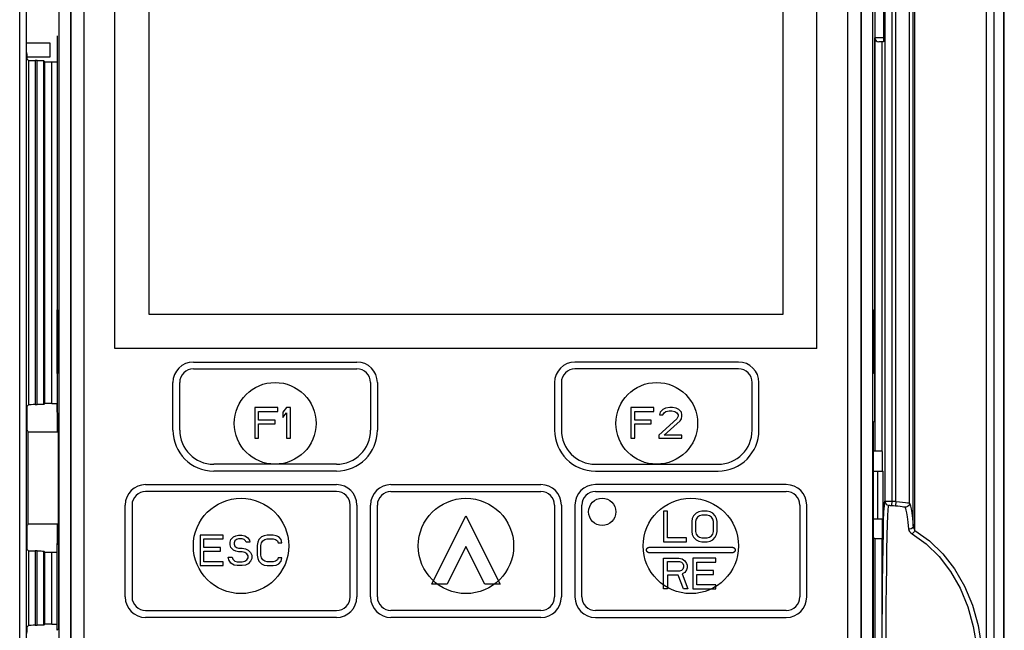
# Model space of a CAD drawing. Extents: x 28 to 410, y 36 to 287.
# Tile 13 of 40: x 93 to 111, y 213 to 224. Entities that reach past the tile are written whole.
import ezdxf

# ---------------------------------------------------------------- set-up
doc = ezdxf.new("R2010")
doc.units = 0
doc.header["$LTSCALE"] = 23.1
doc.layers.get('0').update_dxf_attribs({"linetype": 'CONTINUOUS'})
doc.layers.add('ALL_CURVE', color=7, linetype='CONTINUOUS')

msp = doc.modelspace()

# ---------------------------------------------------------------- linework, layer by layer
at = {"color": 7, "linetype": 'CONTINUOUS'}
for p, q in [((92.943, 207), (92.943, 229.06)), ((93.068, 207), (93.068, 229.06)), ((93.668, 207.6), (93.668, 229.02)), ((93.878, 207.56), (93.878, 229.06)), ((93.885, 207.56), (93.885, 229.06)), ((94.128, 207.56), (94.128, 229.06)), ((94.69, 218.185), (94.69, 229.06)), ((107.565, 218.185), (107.565, 229.06)), ((108.128, 229.06), (108.128, 207.56)), ((108.371, 229.06), (108.371, 207.56)), ((108.378, 229.06), (108.378, 207.56)), ((108.588, 229.02), (108.588, 207.6)), ((108.813, 229.06), (108.813, 215.38)), ((108.938, 229.06), (108.938, 215.379)), ((109.016, 215.373), (109.016, 229.074)), ((109.265, 215.345), (109.265, 229.074)), ((110.996, 206.011), (110.996, 229.135)), ((111.003, 152.135), (111.003, 229.135)), ((109.333, 214.928), (109.333, 226.885)), ((109.363, 214.846), (109.363, 226.885)), ((110.678, 199.26), (110.678, 226.885)), ((110.82, 199.26), (110.82, 226.885)), ((95.315, 218.81), (95.315, 225.435)), ((106.94, 225.435), (106.94, 218.81)), ((108.628, 224.485), (108.628, 223.885)), ((108.788, 224.485), (108.788, 223.885)), ((93.503, 223.785), (93.077, 223.785)), ((93.503, 223.535), (93.503, 223.785)), ((93.629, 223.921), (93.629, 217.159)), ((108.627, 216.859), (108.627, 223.885)), ((108.788, 223.885), (108.628, 223.885)), ((108.63, 223.867), (108.63, 216.302)), ((108.786, 223.81), (108.703, 223.81)), ((108.755, 223.81), (108.755, 216.299)), ((93.077, 223.535), (93.503, 223.535)), ((93.079, 223.493), (93.102, 223.47)), ((93.102, 223.47), (93.102, 217.15)), ((93.227, 223.468), (93.227, 217.153)), ((93.261, 223.468), (93.227, 223.468)), ((93.261, 217.153), (93.261, 223.468)), ((93.386, 217.155), (93.386, 223.466)), ((93.406, 223.446), (93.386, 223.466)), ((93.406, 217.174), (93.406, 223.446)), ((93.531, 217.177), (93.531, 223.444)), ((93.531, 223.444), (93.629, 223.444)), ((93.632, 217.726), (93.632, 218.894)), ((93.632, 218.894), (93.644, 218.893)), ((93.644, 217.727), (93.644, 218.894)), ((108.612, 218.893), (108.624, 218.894)), ((108.612, 217.727), (108.612, 218.893)), ((108.624, 218.894), (108.624, 217.726)), ((106.94, 218.81), (95.315, 218.81)), ((107.565, 218.185), (94.69, 218.185)), ((93.644, 217.727), (93.632, 217.726)), ((108.624, 217.726), (108.612, 217.727)), ((93.102, 217.15), (93.083, 217.132)), ((93.227, 217.153), (93.261, 217.153)), ((93.406, 217.174), (93.386, 217.155)), ((93.531, 217.177), (93.629, 217.177)), ((93.635, 217.159), (93.629, 217.159)), ((93.632, 217.015), (93.632, 217.156)), ((93.635, 217.153), (93.632, 217.156)), ((93.635, 216.823), (93.635, 217.159)), ((93.081, 216.806), (93.081, 217.007)), ((93.628, 217.01), (93.635, 217.018)), ((93.635, 217.018), (93.628, 217.011)), ((93.628, 217.01), (93.628, 216.653)), ((93.634, 217.005), (93.628, 217.01)), ((93.634, 217.005), (93.635, 217.006)), ((93.634, 217.005), (93.634, 216.653)), ((93.648, 216.81), (93.635, 216.823)), ((93.648, 216.81), (93.648, 214.81)), ((108.627, 216.859), (108.595, 216.826)), ((108.595, 216.826), (108.595, 207.794)), ((93.096, 216.655), (93.083, 216.681)), ((93.096, 214.966), (93.096, 216.655)), ((93.096, 216.655), (93.648, 216.653)), ((108.63, 216.302), (108.595, 216.302)), ((108.755, 216.299), (108.748, 216.3)), ((108.77, 216.285), (108.755, 216.299)), ((108.77, 215.935), (108.77, 216.285)), ((108.595, 215.935), (108.783, 215.935)), ((108.68, 215.935), (108.68, 215.06)), ((108.783, 215.06), (108.783, 215.935)), ((108.938, 215.379), (108.934, 215.304)), ((109.016, 215.373), (109.009, 215.298)), ((93.096, 214.966), (93.083, 214.94)), ((93.096, 214.966), (93.648, 214.968)), ((93.628, 214.968), (93.628, 214.61)), ((93.634, 214.968), (93.634, 214.616)), ((108.595, 215.06), (108.783, 215.06)), ((108.77, 214.711), (108.77, 215.06)), ((93.081, 214.614), (93.081, 214.815)), ((93.648, 214.81), (93.635, 214.798)), ((93.635, 214.609), (93.635, 214.798)), ((93.628, 214.61), (93.634, 214.616)), ((93.628, 214.61), (93.645, 214.593)), ((93.628, 214.61), (93.659, 214.579)), ((93.632, 213.015), (93.632, 214.606)), ((93.634, 214.616), (93.635, 214.614)), ((93.646, 214.599), (93.635, 214.609)), ((93.635, 214.609), (93.657, 214.609)), ((93.645, 214.593), (93.659, 214.579)), ((93.659, 214.586), (93.646, 214.599)), ((93.657, 214.609), (93.657, 214.609)), ((108.63, 214.694), (108.595, 214.694)), ((108.63, 214.694), (108.63, 209.927)), ((108.755, 214.696), (108.77, 214.711)), ((108.755, 214.696), (108.755, 209.924)), ((93.083, 214.489), (93.102, 214.47)), ((93.102, 214.47), (93.102, 213.1)), ((93.227, 214.468), (93.227, 213.103)), ((93.261, 214.468), (93.227, 214.468)), ((93.261, 213.103), (93.261, 214.468)), ((93.386, 213.105), (93.386, 214.466)), ((93.406, 214.446), (93.386, 214.466)), ((93.406, 213.124), (93.406, 214.446)), ((93.531, 213.127), (93.531, 214.444)), ((93.531, 214.444), (93.632, 214.444)), ((93.661, 213.248), (93.661, 214.373)), ((93.406, 213.124), (93.386, 213.105)), ((93.531, 213.127), (93.632, 213.127)), ((93.102, 213.1), (93.079, 213.077)), ((93.227, 213.103), (93.261, 213.103)), ((93.643, 213.025), (93.629, 213.011)), ((93.659, 213.041), (93.643, 213.025)), ((93.657, 213.011), (93.657, 213.011))]:
    msp.add_line(p, q, dxfattribs=at)
for points in [[(108.788, 223.885), (108.788, 223.866), (108.788, 223.848), (108.787, 223.832), (108.787, 223.82), (108.786, 223.813), (108.786, 223.81)], [(93.079, 223.493), (93.078, 223.5), (93.077, 223.518), (93.077, 223.546), (93.077, 223.58), (93.076, 223.618)], [(93.102, 223.47), (93.108, 223.47), (93.126, 223.469), (93.154, 223.468), (93.189, 223.468), (93.227, 223.468)], [(93.261, 223.468), (93.299, 223.468), (93.334, 223.468), (93.361, 223.467), (93.379, 223.467), (93.386, 223.466)], [(93.406, 223.446), (93.412, 223.446), (93.43, 223.445), (93.458, 223.444), (93.493, 223.444), (93.531, 223.444)], [(93.081, 217.007), (93.081, 217.045), (93.081, 217.079), (93.082, 217.107), (93.082, 217.125), (93.083, 217.132)], [(93.227, 217.153), (93.189, 217.153), (93.154, 217.152), (93.126, 217.152), (93.108, 217.151), (93.102, 217.15)], [(93.386, 217.155), (93.379, 217.154), (93.361, 217.154), (93.334, 217.153), (93.299, 217.153), (93.261, 217.153)], [(93.531, 217.177), (93.493, 217.177), (93.458, 217.176), (93.43, 217.176), (93.412, 217.175), (93.406, 217.174)], [(93.083, 216.681), (93.082, 216.688), (93.082, 216.707), (93.081, 216.734), (93.081, 216.768), (93.081, 216.806)], [(108.748, 216.3), (108.73, 216.301), (108.703, 216.301), (108.668, 216.302), (108.63, 216.302)], [(108.79, 215.023), (108.796, 215.185), (108.803, 215.294), (108.808, 215.355), (108.813, 215.38)], [(108.813, 215.38), (108.819, 215.352), (108.834, 215.328), (108.857, 215.312), (108.885, 215.305)], [(108.813, 215.38), (108.818, 215.38), (108.831, 215.38), (108.851, 215.38), (108.876, 215.38), (108.906, 215.38), (108.938, 215.379)], [(108.835, 212.682), (108.836, 213.085), (108.839, 213.474), (108.842, 213.84), (108.846, 214.178), (108.851, 214.483), (108.856, 214.745), (108.862, 214.957), (108.869, 215.115), (108.875, 215.221), (108.88, 215.281), (108.885, 215.305)], [(108.885, 215.305), (108.887, 215.305), (108.892, 215.306), (108.899, 215.306), (108.91, 215.305), (108.921, 215.305), (108.934, 215.304)], [(108.934, 215.304), (108.972, 215.301), (109.009, 215.298)], [(109.009, 215.298), (109.052, 215.294), (109.092, 215.29), (109.127, 215.285), (109.154, 215.279), (109.172, 215.275), (109.18, 215.271)], [(109.016, 215.373), (109.078, 215.369), (109.137, 215.364), (109.188, 215.359), (109.228, 215.354), (109.254, 215.349), (109.265, 215.345)], [(109.265, 215.345), (109.261, 215.319), (109.248, 215.297), (109.229, 215.281), (109.205, 215.271), (109.18, 215.271)], [(109.265, 215.345), (109.275, 215.323), (109.285, 215.289), (109.296, 215.238), (109.307, 215.165), (109.32, 215.064), (109.333, 214.928)], [(109.18, 215.271), (109.189, 215.25), (109.199, 215.216), (109.209, 215.166), (109.221, 215.095), (109.233, 214.997), (109.246, 214.865)], [(93.081, 214.815), (93.081, 214.852), (93.081, 214.887), (93.082, 214.914), (93.082, 214.932), (93.083, 214.94)], [(108.791, 209.565), (108.785, 209.769), (108.779, 210.028), (108.774, 210.333), (108.77, 210.674), (108.766, 211.045), (108.764, 211.439), (108.762, 211.851), (108.762, 212.27), (108.762, 212.691), (108.764, 213.105), (108.766, 213.503), (108.769, 213.879), (108.773, 214.225), (108.778, 214.537), (108.784, 214.806), (108.79, 215.023)], [(109.333, 214.928), (109.328, 214.907), (109.315, 214.888), (109.295, 214.873), (109.271, 214.865), (109.246, 214.865)], [(109.333, 214.928), (109.336, 214.907), (109.342, 214.886), (109.352, 214.865), (109.363, 214.846)], [(109.246, 214.865), (109.252, 214.844), (109.265, 214.823), (109.286, 214.802), (109.311, 214.784)], [(109.363, 214.846), (109.349, 214.82), (109.33, 214.798), (109.311, 214.784)], [(109.311, 214.784), (109.57, 214.597), (109.807, 214.365), (110.015, 214.092), (110.192, 213.782), (110.332, 213.443), (110.434, 213.079), (110.496, 212.699), (110.517, 212.31), (110.496, 211.922), (110.434, 211.541), (110.332, 211.178), (110.192, 210.839), (110.016, 210.529), (109.807, 210.256), (109.57, 210.024), (109.311, 209.837)], [(109.363, 214.846), (109.631, 214.654), (109.875, 214.416), (110.09, 214.137), (110.272, 213.819), (110.417, 213.471), (110.522, 213.098), (110.586, 212.709), (110.607, 212.31), (110.586, 211.912), (110.522, 211.522), (110.417, 211.15), (110.272, 210.802), (110.09, 210.484), (109.875, 210.204), (109.631, 209.967), (109.363, 209.775)], [(93.083, 214.489), (93.082, 214.496), (93.082, 214.514), (93.081, 214.541), (93.081, 214.576), (93.081, 214.614)], [(93.659, 214.564), (93.658, 214.598), (93.657, 214.609)], [(93.661, 214.373), (93.661, 214.446), (93.66, 214.512), (93.659, 214.564)], [(108.63, 214.694), (108.668, 214.694), (108.703, 214.694), (108.73, 214.695), (108.748, 214.696), (108.755, 214.696)], [(93.102, 214.47), (93.108, 214.47), (93.126, 214.469), (93.154, 214.468), (93.189, 214.468), (93.227, 214.468)], [(93.261, 214.468), (93.299, 214.468), (93.334, 214.468), (93.361, 214.467), (93.379, 214.467), (93.386, 214.466)], [(93.406, 214.446), (93.412, 214.446), (93.43, 214.445), (93.458, 214.444), (93.493, 214.444), (93.531, 214.444)], [(93.531, 213.127), (93.493, 213.127), (93.458, 213.126), (93.43, 213.126), (93.412, 213.125), (93.406, 213.124)], [(93.659, 213.056), (93.66, 213.109), (93.661, 213.175), (93.661, 213.248)], [(93.076, 212.952), (93.077, 212.991), (93.077, 213.025), (93.077, 213.053), (93.078, 213.071), (93.079, 213.077)], [(93.227, 213.103), (93.189, 213.103), (93.154, 213.102), (93.126, 213.102), (93.108, 213.101), (93.102, 213.1)], [(93.386, 213.105), (93.379, 213.104), (93.361, 213.104), (93.334, 213.103), (93.299, 213.103), (93.261, 213.103)], [(93.657, 213.011), (93.658, 213.023), (93.659, 213.056)]]:
    msp.add_lwpolyline(points, dxfattribs=at)
for centre, radius in [((97.628, 216.81), 0.75), ((104.628, 216.81), 0.75), ((97.003, 214.56), 0.875), ((101.128, 214.56), 0.875), ((105.253, 214.56), 0.875)]:
    msp.add_circle(centre, radius, dxfattribs=at)
for centre, radius, start, end in [((108.703, 223.885), 0.075, 180, 270), ((108.753, 212.31), 3.074, 85.0966, 86.5455)]:
    msp.add_arc(centre, radius, start, end, dxfattribs=at)
at = {"layer": 'ALL_CURVE', "linetype": 'CONTINUOUS'}
for p, q in [((96.128, 217.935), (99.128, 217.935)), ((96.128, 217.81), (99.128, 217.81)), ((106.128, 217.935), (103.128, 217.935)), ((106.128, 217.81), (103.128, 217.81)), ((95.753, 216.685), (95.753, 217.56)), ((95.878, 216.685), (95.878, 217.56)), ((99.378, 217.56), (99.378, 216.685)), ((99.503, 217.56), (99.503, 216.685)), ((102.753, 217.56), (102.753, 216.685)), ((102.878, 217.56), (102.878, 216.685)), ((106.378, 216.685), (106.378, 217.56)), ((106.503, 216.685), (106.503, 217.56)), ((97.253, 217.098), (97.253, 216.535)), ((97.675, 217.098), (97.253, 217.098)), ((97.675, 217.026), (97.675, 217.098)), ((97.839, 217.098), (97.769, 217.014)), ((97.909, 217.098), (97.839, 217.098)), ((97.909, 216.535), (97.909, 217.098)), ((104.153, 217.098), (104.153, 216.535)), ((104.575, 217.098), (104.153, 217.098)), ((104.575, 217.026), (104.575, 217.098)), ((104.786, 217.086), (104.739, 217.062)), ((104.868, 217.098), (104.786, 217.086)), ((104.915, 217.098), (104.868, 217.098)), ((104.985, 217.086), (104.915, 217.098)), ((105.032, 217.062), (104.985, 217.086)), ((97.323, 216.87), (97.323, 217.026)), ((97.323, 217.026), (97.675, 217.026)), ((97.769, 217.014), (97.769, 216.918)), ((97.769, 216.918), (97.839, 217.002)), ((97.839, 217.002), (97.839, 216.535)), ((104.223, 216.87), (104.223, 217.026)), ((104.223, 217.026), (104.575, 217.026)), ((104.692, 217.014), (104.68, 216.966)), ((104.68, 216.966), (104.739, 216.966)), ((104.739, 217.062), (104.692, 217.014)), ((104.739, 216.966), (104.762, 217.002)), ((104.762, 217.002), (104.797, 217.026)), ((104.797, 217.026), (104.856, 217.038)), ((104.856, 217.038), (104.903, 217.038)), ((104.903, 217.038), (104.962, 217.026)), ((104.962, 217.026), (104.997, 217.002)), ((104.997, 217.002), (105.02, 216.966)), ((105.02, 216.942), (104.997, 216.894)), ((105.02, 216.966), (105.02, 216.942)), ((105.079, 217.014), (105.032, 217.062)), ((105.09, 216.966), (105.079, 217.014)), ((105.079, 216.894), (105.09, 216.942)), ((105.09, 216.942), (105.09, 216.966)), ((97.628, 216.87), (97.323, 216.87)), ((97.323, 216.535), (97.323, 216.799)), ((97.323, 216.799), (97.628, 216.799)), ((97.628, 216.799), (97.628, 216.87)), ((104.528, 216.87), (104.223, 216.87)), ((104.223, 216.535), (104.223, 216.799)), ((104.223, 216.799), (104.528, 216.799)), ((104.528, 216.799), (104.528, 216.87)), ((104.997, 216.894), (104.669, 216.595)), ((104.762, 216.595), (105.055, 216.858)), ((105.055, 216.858), (105.079, 216.894)), ((104.669, 216.595), (104.669, 216.535)), ((105.09, 216.595), (104.762, 216.595)), ((105.09, 216.535), (105.09, 216.595)), ((97.253, 216.535), (97.323, 216.535)), ((97.839, 216.535), (97.909, 216.535)), ((104.153, 216.535), (104.223, 216.535)), ((104.669, 216.535), (105.09, 216.535)), ((98.753, 216.06), (96.503, 216.06)), ((103.503, 216.06), (105.753, 216.06)), ((98.753, 215.935), (96.503, 215.935)), ((103.503, 215.935), (105.753, 215.935)), ((95.253, 215.685), (98.753, 215.685)), ((99.753, 215.685), (102.503, 215.685)), ((107.003, 215.685), (103.503, 215.685)), ((98.753, 215.56), (95.253, 215.56)), ((99.753, 215.56), (102.503, 215.56)), ((103.503, 215.56), (107.003, 215.56)), ((94.878, 213.623), (94.878, 215.31)), ((95.003, 215.31), (95.003, 213.623)), ((99.003, 213.623), (99.003, 215.31)), ((99.128, 215.31), (99.128, 213.623)), ((99.378, 213.623), (99.378, 215.31)), ((99.503, 213.623), (99.503, 215.31)), ((102.753, 215.31), (102.753, 213.623)), ((102.878, 215.31), (102.878, 213.623)), ((103.128, 215.31), (103.128, 213.623)), ((103.253, 213.623), (103.253, 215.31)), ((107.253, 215.31), (107.253, 213.623)), ((107.378, 213.623), (107.378, 215.31)), ((100.503, 213.86), (101.128, 215.11)), ((101.128, 215.11), (101.753, 213.86)), ((104.753, 215.198), (104.753, 214.635)), ((104.823, 215.198), (104.753, 215.198)), ((104.823, 214.707), (104.823, 215.198)), ((105.304, 215.114), (105.28, 215.066)), ((105.351, 215.162), (105.304, 215.114)), ((105.397, 215.186), (105.351, 215.162)), ((105.409, 215.114), (105.374, 215.09)), ((105.456, 215.198), (105.397, 215.186)), ((105.456, 215.126), (105.409, 215.114)), ((105.55, 215.198), (105.456, 215.198)), ((105.55, 215.126), (105.456, 215.126)), ((105.608, 215.186), (105.55, 215.198)), ((105.597, 215.114), (105.55, 215.126)), ((105.632, 215.09), (105.597, 215.114)), ((105.655, 215.162), (105.608, 215.186)), ((105.702, 215.114), (105.655, 215.162)), ((105.726, 215.066), (105.702, 215.114)), ((105.28, 215.066), (105.269, 215.006)), ((105.269, 215.006), (105.269, 214.827)), ((105.351, 215.054), (105.339, 215.006)), ((105.339, 215.006), (105.339, 214.827)), ((105.374, 215.09), (105.351, 215.054)), ((105.655, 215.054), (105.632, 215.09)), ((105.667, 215.006), (105.655, 215.054)), ((105.667, 214.827), (105.667, 215.006)), ((105.737, 215.006), (105.726, 215.066)), ((105.737, 214.827), (105.737, 215.006)), ((96.253, 214.76), (96.253, 214.198)), ((96.675, 214.76), (96.253, 214.76)), ((96.675, 214.689), (96.675, 214.76)), ((96.862, 214.724), (96.909, 214.748)), ((96.909, 214.748), (96.956, 214.76)), ((96.956, 214.76), (97.015, 214.76)), ((97.015, 214.76), (97.073, 214.748)), ((97.073, 214.748), (97.12, 214.712)), ((97.425, 214.748), (97.378, 214.724)), ((97.483, 214.76), (97.425, 214.748)), ((97.589, 214.76), (97.483, 214.76)), ((97.647, 214.748), (97.589, 214.76)), ((97.694, 214.724), (97.647, 214.748)), ((105.269, 214.827), (105.28, 214.767)), ((105.28, 214.767), (105.304, 214.719)), ((105.339, 214.827), (105.351, 214.779)), ((105.351, 214.779), (105.374, 214.743)), ((105.374, 214.743), (105.409, 214.719)), ((105.597, 214.719), (105.632, 214.743)), ((105.632, 214.743), (105.655, 214.779)), ((105.655, 214.779), (105.667, 214.827)), ((105.702, 214.719), (105.726, 214.767)), ((105.726, 214.767), (105.737, 214.827)), ((96.323, 214.533), (96.323, 214.689)), ((96.323, 214.689), (96.675, 214.689)), ((96.804, 214.629), (96.815, 214.677)), ((96.804, 214.581), (96.804, 214.629)), ((96.815, 214.533), (96.804, 214.581)), ((96.815, 214.677), (96.862, 214.724)), ((96.886, 214.653), (96.874, 214.617)), ((96.874, 214.617), (96.874, 214.593)), ((96.874, 214.593), (96.886, 214.557)), ((96.921, 214.677), (96.886, 214.653)), ((96.886, 214.557), (96.921, 214.533)), ((96.956, 214.689), (96.921, 214.677)), ((97.026, 214.689), (96.956, 214.689)), ((97.062, 214.677), (97.026, 214.689)), ((97.085, 214.653), (97.062, 214.677)), ((97.097, 214.629), (97.085, 214.653)), ((97.167, 214.629), (97.097, 214.629)), ((97.12, 214.712), (97.155, 214.665)), ((97.155, 214.665), (97.167, 214.629)), ((97.308, 214.629), (97.296, 214.569)), ((97.296, 214.569), (97.296, 214.389)), ((97.331, 214.677), (97.308, 214.629)), ((97.378, 214.724), (97.331, 214.677)), ((97.366, 214.569), (97.378, 214.617)), ((97.366, 214.389), (97.366, 214.569)), ((97.378, 214.617), (97.401, 214.653)), ((97.401, 214.653), (97.437, 214.677)), ((97.437, 214.677), (97.483, 214.689)), ((97.483, 214.689), (97.589, 214.689)), ((97.589, 214.689), (97.636, 214.677)), ((97.636, 214.677), (97.671, 214.653)), ((97.671, 214.653), (97.683, 214.617)), ((97.683, 214.617), (97.753, 214.617)), ((97.741, 214.677), (97.694, 214.724)), ((97.753, 214.617), (97.741, 214.677)), ((104.753, 214.635), (105.175, 214.635)), ((105.175, 214.707), (104.823, 214.707)), ((105.175, 214.635), (105.175, 214.707)), ((105.304, 214.719), (105.351, 214.671)), ((105.351, 214.671), (105.397, 214.647)), ((105.397, 214.647), (105.456, 214.635)), ((105.409, 214.719), (105.456, 214.707)), ((105.456, 214.707), (105.55, 214.707)), ((105.456, 214.635), (105.55, 214.635)), ((105.55, 214.707), (105.597, 214.719)), ((105.55, 214.635), (105.608, 214.647)), ((105.608, 214.647), (105.655, 214.671)), ((105.655, 214.671), (105.702, 214.719)), ((96.628, 214.533), (96.323, 214.533)), ((96.323, 214.27), (96.323, 214.461)), ((96.323, 214.461), (96.628, 214.461)), ((96.628, 214.461), (96.628, 214.533)), ((96.862, 214.485), (96.815, 214.533)), ((96.909, 214.461), (96.862, 214.485)), ((96.956, 214.449), (96.909, 214.461)), ((96.921, 214.533), (96.956, 214.521)), ((96.956, 214.521), (97.026, 214.521)), ((97.026, 214.449), (96.956, 214.449)), ((97.026, 214.521), (97.085, 214.509)), ((97.073, 214.437), (97.026, 214.449)), ((97.108, 214.413), (97.073, 214.437)), ((97.085, 214.509), (97.132, 214.485)), ((97.132, 214.377), (97.108, 214.413)), ((97.132, 214.485), (97.179, 214.437)), ((97.132, 214.341), (97.132, 214.377)), ((97.179, 214.437), (97.202, 214.389)), ((97.202, 214.389), (97.202, 214.33)), ((97.296, 214.389), (97.308, 214.33)), ((97.378, 214.341), (97.366, 214.389)), ((101.128, 214.551), (100.782, 213.86)), ((101.473, 213.86), (101.128, 214.551)), ((104.49, 214.535), (106.015, 214.535)), ((106.015, 214.435), (104.49, 214.435)), ((96.253, 214.198), (96.675, 214.198)), ((96.675, 214.27), (96.323, 214.27)), ((96.675, 214.198), (96.675, 214.27)), ((96.78, 214.306), (96.769, 214.353)), ((96.769, 214.353), (96.839, 214.353)), ((96.815, 214.246), (96.78, 214.306)), ((96.874, 214.21), (96.815, 214.246)), ((96.839, 214.353), (96.851, 214.318)), ((96.851, 214.318), (96.886, 214.282)), ((96.933, 214.198), (96.874, 214.21)), ((96.886, 214.282), (96.933, 214.27)), ((96.933, 214.27), (97.026, 214.27)), ((97.026, 214.198), (96.933, 214.198)), ((97.026, 214.27), (97.073, 214.282)), ((97.085, 214.21), (97.026, 214.198)), ((97.073, 214.282), (97.108, 214.306)), ((97.132, 214.234), (97.085, 214.21)), ((97.108, 214.306), (97.132, 214.341)), ((97.179, 214.282), (97.132, 214.234)), ((97.202, 214.33), (97.179, 214.282)), ((97.308, 214.33), (97.331, 214.282)), ((97.331, 214.282), (97.378, 214.234)), ((97.401, 214.306), (97.378, 214.341)), ((97.378, 214.234), (97.425, 214.21)), ((97.437, 214.282), (97.401, 214.306)), ((97.425, 214.21), (97.483, 214.198)), ((97.483, 214.27), (97.437, 214.282)), ((97.589, 214.27), (97.483, 214.27)), ((97.483, 214.198), (97.589, 214.198)), ((97.636, 214.282), (97.589, 214.27)), ((97.589, 214.198), (97.647, 214.21)), ((97.671, 214.306), (97.636, 214.282)), ((97.647, 214.21), (97.694, 214.234)), ((97.683, 214.341), (97.671, 214.306)), ((97.753, 214.341), (97.683, 214.341)), ((97.694, 214.234), (97.741, 214.282)), ((97.741, 214.282), (97.753, 214.341)), ((104.753, 213.773), (104.753, 214.335)), ((104.753, 214.335), (105.034, 214.335)), ((104.823, 214.096), (104.823, 214.276)), ((104.823, 214.276), (105.046, 214.276)), ((105.034, 214.335), (105.093, 214.323)), ((105.046, 214.276), (105.081, 214.264)), ((105.081, 214.264), (105.105, 214.24)), ((105.093, 214.323), (105.14, 214.287)), ((105.105, 214.24), (105.116, 214.204)), ((105.116, 214.204), (105.116, 214.168)), ((105.14, 214.287), (105.175, 214.24)), ((105.175, 214.24), (105.187, 214.204)), ((105.187, 214.204), (105.187, 214.156)), ((105.292, 214.335), (105.292, 213.773)), ((105.714, 214.335), (105.292, 214.335)), ((105.362, 214.108), (105.362, 214.264)), ((105.362, 214.264), (105.714, 214.264)), ((105.714, 214.264), (105.714, 214.335)), ((105.046, 214.096), (104.823, 214.096)), ((104.823, 214.024), (104.823, 213.773)), ((105.022, 214.024), (104.823, 214.024)), ((105.116, 213.773), (105.022, 214.024)), ((105.081, 214.108), (105.046, 214.096)), ((105.105, 214.132), (105.081, 214.108)), ((105.14, 214.072), (105.093, 214.048)), ((105.093, 214.048), (105.198, 213.773)), ((105.116, 214.168), (105.105, 214.132)), ((105.175, 214.12), (105.14, 214.072)), ((105.187, 214.156), (105.175, 214.12)), ((105.667, 214.108), (105.362, 214.108)), ((105.362, 213.845), (105.362, 214.036)), ((105.362, 214.036), (105.667, 214.036)), ((105.667, 214.036), (105.667, 214.108)), ((100.782, 213.86), (100.503, 213.86)), ((101.753, 213.86), (101.473, 213.86)), ((105.714, 213.845), (105.362, 213.845)), ((105.714, 213.773), (105.714, 213.845)), ((104.823, 213.773), (104.753, 213.773)), ((105.198, 213.773), (105.116, 213.773)), ((105.292, 213.773), (105.714, 213.773)), ((95.253, 213.373), (98.753, 213.373)), ((102.503, 213.373), (99.753, 213.373)), ((107.003, 213.373), (103.503, 213.373)), ((98.753, 213.248), (95.253, 213.248)), ((102.503, 213.248), (99.753, 213.248)), ((103.503, 213.248), (107.003, 213.248))]:
    msp.add_line(p, q, dxfattribs=at)
for points in [[(104.49, 214.435), (104.488, 214.435), (104.486, 214.436), (104.484, 214.436), (104.482, 214.436), (104.48, 214.436), (104.478, 214.437), (104.476, 214.437), (104.474, 214.438), (104.473, 214.439), (104.471, 214.439), (104.469, 214.44), (104.467, 214.441), (104.465, 214.442), (104.464, 214.443), (104.462, 214.444), (104.461, 214.445), (104.459, 214.447), (104.458, 214.448), (104.456, 214.449), (104.455, 214.45), (104.453, 214.452), (104.452, 214.453), (104.451, 214.455), (104.45, 214.456), (104.449, 214.458), (104.448, 214.459), (104.447, 214.461), (104.446, 214.462), (104.445, 214.464), (104.445, 214.466), (104.444, 214.467), (104.443, 214.469), (104.443, 214.471), (104.442, 214.472), (104.442, 214.474), (104.441, 214.476), (104.441, 214.478), (104.441, 214.48), (104.441, 214.481), (104.44, 214.483), (104.44, 214.485), (104.44, 214.487), (104.441, 214.489), (104.441, 214.491), (104.441, 214.493), (104.441, 214.494), (104.442, 214.496), (104.442, 214.498), (104.443, 214.5), (104.443, 214.501), (104.444, 214.503), (104.444, 214.504), (104.445, 214.506), (104.446, 214.507), (104.446, 214.509), (104.447, 214.51), (104.448, 214.512), (104.449, 214.514), (104.451, 214.516), (104.452, 214.517), (104.453, 214.519), (104.455, 214.52), (104.456, 214.522), (104.458, 214.523), (104.459, 214.524), (104.46, 214.525), (104.462, 214.526), (104.463, 214.527), (104.464, 214.528), (104.466, 214.529), (104.467, 214.53), (104.469, 214.53), (104.47, 214.531), (104.472, 214.532), (104.474, 214.532), (104.475, 214.533), (104.476, 214.533), (104.478, 214.534), (104.479, 214.534), (104.481, 214.534), (104.482, 214.535), (104.484, 214.535), (104.486, 214.535), (104.487, 214.535), (104.489, 214.535), (104.49, 214.535)], [(106.015, 214.535), (106.017, 214.535), (106.018, 214.535), (106.02, 214.535), (106.021, 214.535), (106.023, 214.535), (106.025, 214.534), (106.027, 214.534), (106.029, 214.534), (106.03, 214.533), (106.032, 214.532), (106.034, 214.532), (106.036, 214.531), (106.037, 214.53), (106.039, 214.529), (106.041, 214.529), (106.042, 214.528), (106.044, 214.526), (106.045, 214.525), (106.047, 214.524), (106.049, 214.523), (106.05, 214.522), (106.051, 214.52), (106.053, 214.519), (106.054, 214.517), (106.055, 214.516), (106.056, 214.514), (106.057, 214.513), (106.058, 214.511), (106.059, 214.51), (106.06, 214.508), (106.061, 214.506), (106.062, 214.505), (106.062, 214.503), (106.063, 214.501), (106.063, 214.499), (106.064, 214.498), (106.064, 214.496), (106.065, 214.494), (106.065, 214.492), (106.065, 214.49), (106.065, 214.488), (106.065, 214.486), (106.065, 214.485), (106.065, 214.483), (106.065, 214.481), (106.065, 214.479), (106.065, 214.477), (106.064, 214.475), (106.064, 214.474), (106.064, 214.472), (106.063, 214.47), (106.062, 214.468), (106.062, 214.467), (106.061, 214.465), (106.06, 214.463), (106.059, 214.462), (106.059, 214.46), (106.058, 214.458), (106.057, 214.457), (106.055, 214.455), (106.054, 214.454), (106.053, 214.452), (106.052, 214.451), (106.051, 214.45), (106.049, 214.449), (106.048, 214.447), (106.046, 214.446), (106.045, 214.445), (106.043, 214.444), (106.042, 214.443), (106.04, 214.442), (106.039, 214.441), (106.037, 214.44), (106.035, 214.439), (106.033, 214.439), (106.031, 214.438), (106.029, 214.437), (106.028, 214.437), (106.026, 214.436), (106.024, 214.436), (106.022, 214.436), (106.02, 214.436), (106.017, 214.435), (106.015, 214.435)]]:
    msp.add_lwpolyline(points, dxfattribs=at)
msp.add_circle((103.628, 215.185), 0.25, dxfattribs=at)
for centre, radius, start, end in [((96.128, 217.56), 0.375, 90, 180), ((96.128, 217.56), 0.25, 90, 180), ((99.128, 217.56), 0.375, 0, 90), ((99.128, 217.56), 0.25, 0, 90), ((103.128, 217.56), 0.375, 90, 180), ((103.128, 217.56), 0.25, 90, 180), ((106.128, 217.56), 0.375, 0, 90), ((106.128, 217.56), 0.25, 0, 90), ((96.503, 216.685), 0.75, 180, 270), ((96.503, 216.685), 0.625, 180, 270), ((98.753, 216.685), 0.75, 270, 360), ((98.753, 216.685), 0.625, 270, 360), ((103.503, 216.685), 0.75, 180, 270), ((103.503, 216.685), 0.625, 180, 270), ((105.753, 216.685), 0.75, 270, 360), ((105.753, 216.685), 0.625, 270, 360), ((95.253, 215.31), 0.375, 90, 180), ((98.753, 215.31), 0.375, 0, 90), ((99.753, 215.31), 0.375, 90, 180), ((102.503, 215.31), 0.375, 0, 90), ((103.503, 215.31), 0.375, 90, 180), ((107.003, 215.31), 0.375, 0, 90), ((95.253, 215.31), 0.25, 90, 180), ((98.753, 215.31), 0.25, 0, 90), ((99.753, 215.31), 0.25, 90, 180), ((102.503, 215.31), 0.25, 0, 90), ((103.503, 215.31), 0.25, 90, 180), ((107.003, 215.31), 0.25, 0, 90), ((95.253, 213.623), 0.375, 180, 270), ((95.253, 213.623), 0.25, 180, 270), ((98.753, 213.623), 0.375, 270, 360), ((98.753, 213.623), 0.25, 270, 360), ((99.753, 213.623), 0.375, 180, 270), ((99.753, 213.623), 0.25, 180, 270), ((102.503, 213.623), 0.375, 270, 360), ((102.503, 213.623), 0.25, 270, 360), ((103.503, 213.623), 0.375, 180, 270), ((103.503, 213.623), 0.25, 180, 270), ((107.003, 213.623), 0.375, 270, 360), ((107.003, 213.623), 0.25, 270, 360)]:
    msp.add_arc(centre, radius, start, end, dxfattribs=at)

doc.saveas('drawing.dxf')
